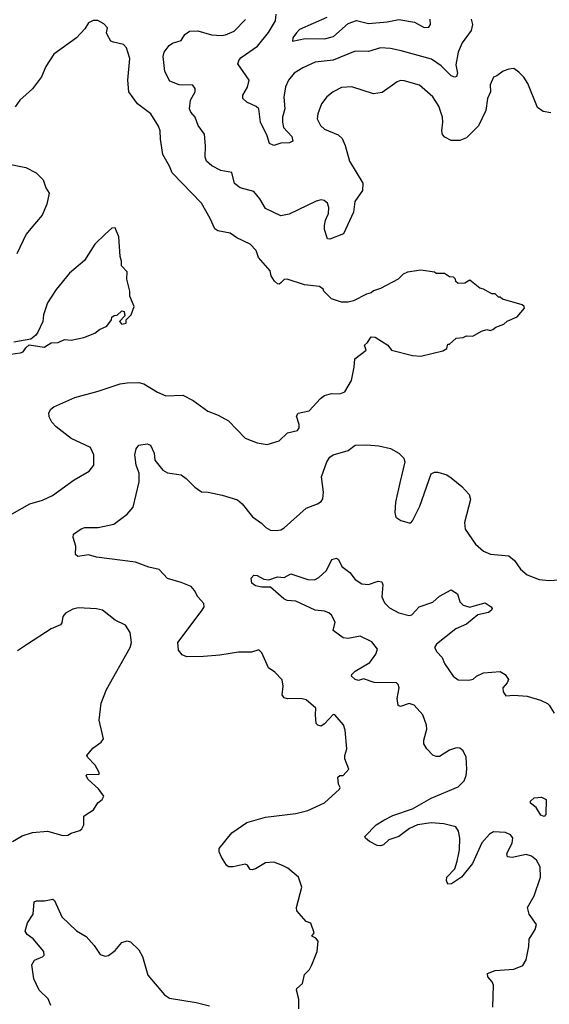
# Model space of a CAD drawing. Extents: x 2086813 to 2278017, y 548126 to 753336.
# Tile 201 of 256: x 2130660 to 2133795, y 647932 to 653762. Entities that reach past the tile are written whole.
import ezdxf

# ---------------------------------------------------------------- set-up
doc = ezdxf.new("R2010")
doc.units = 0

msp = doc.modelspace()

# ---------------------------------------------------------------- linework, layer by layer
at = {"layer": '0CON10XD'}
for points in [[(2130615, 650835.5), (2130718.8, 650895), (2130795, 650917.5), (2130853.8, 650945), (2130983, 651037), (2131071.1, 651088.9), (2131098, 651125), (2131099.2, 651185), (2131079.7, 651229.7), (2130965, 651281.4), (2130875, 651351.4), (2130849.1, 651379.1), (2130835, 651410), (2130832.9, 651435), (2130843.9, 651456.1), (2130861.1, 651468.9), (2130985.5, 651524.5), (2131125, 651561.8), (2131255, 651605.5), (2131295, 651612.7), (2131365, 651613.8), (2131395, 651606.9), (2131475, 651555.8), (2131525, 651535.7), (2131625, 651538), (2131687.3, 651507.3), (2131774.1, 651444.1), (2131835, 651420), (2131895, 651386.2), (2131995, 651284), (2132065, 651256), (2132125, 651246), (2132195, 651268.8), (2132245, 651316), (2132305, 651330), (2132313.8, 651345), (2132313.8, 651365), (2132297.5, 651415), (2132308.1, 651431.9), (2132373.4, 651446.6), (2132440.7, 651519.3), (2132465, 651536.7), (2132505, 651548.1), (2132555, 651546), (2132585, 651558.8), (2132623.3, 651625), (2132640, 651705), (2132643.3, 651755), (2132710, 651805), (2132700, 651835), (2132719.3, 651850.7), (2132740, 651885), (2132765, 651883.3), (2132840, 651835), (2132860, 651805), (2132985, 651773.3), (2133035, 651770), (2133165, 651801.2), (2133187.5, 651815), (2133195, 651840), (2133205, 651840), (2133243, 651877), (2133285, 651880), (2133305, 651890), (2133341.7, 651888.3), (2133393, 651917), (2133425, 651927.5), (2133445, 651922.5), (2133461.7, 651928.3), (2133478.3, 651941.7), (2133525, 651960), (2133545, 651977.5), (2133605, 652002.5), (2133647.5, 652055), (2133646.7, 652065), (2133635, 652073.3), (2133518.3, 652108.3), (2133505, 652120), (2133495, 652120), (2133475, 652140), (2133455, 652140), (2133405, 652167.5), (2133383, 652173), (2133325, 652220), (2133295, 652202.5), (2133255, 652200), (2133241.7, 652211.7), (2133240, 652225), (2133228.3, 652238.3), (2133205, 652240), (2133175, 652260), (2133125, 652260), (2133115, 652267.5), (2133035, 652280), (2132955, 652267.5), (2132930, 652255), (2132900, 652225), (2132795, 652170), (2132755, 652157.5), (2132740, 652145), (2132713, 652137), (2132635, 652096.7), (2132605, 652090), (2132565, 652090), (2132505, 652110), (2132460, 652155), (2132456.4, 652166.4), (2132435, 652182.5), (2132345, 652192.5), (2132243.6, 652226.4), (2132225, 652223.3), (2132205, 652203.8), (2132195, 652196.7), (2132185, 652198.8), (2132168.8, 652215), (2132147.5, 652245), (2132142.5, 652275), (2132073.3, 652355), (2132060, 652395), (2132025, 652433.3), (2131945, 652470), (2131905, 652498), (2131832.5, 652512.5), (2131815, 652523.3), (2131787.8, 652585), (2131735.6, 652675), (2131562, 652855), (2131547.1, 652895), (2131507.1, 652965), (2131492.9, 653055), (2131491.9, 653105), (2131482, 653132), (2131435.8, 653205), (2131357.5, 653265), (2131305.6, 653335), (2131298.9, 653405), (2131311.7, 653531.7), (2131291.2, 653595), (2131275, 653615.8), (2131215, 653628.8), (2131200, 653635), (2131176.7, 653675), (2131172.5, 653685), (2131180, 653715), (2131157.3, 653737.3), (2131123, 653757), (2131095, 653757.5), (2131066.4, 653743.6), (2131045, 653707.5), (2130995.9, 653654.1), (2130861.4, 653558.6), (2130813.5, 653485), (2130788.1, 653425), (2130735, 653352.9), (2130661.2, 653285), (2130633.1, 653246.9)], [(2133805, 653210.7), (2133759.1, 653219.1), (2133725, 653242), (2133668, 653385), (2133645, 653422.5), (2133615, 653452.5), (2133585, 653472.5), (2133555, 653470), (2133521.7, 653458.3), (2133485, 653430), (2133465, 653422.5), (2133445, 653376.7), (2133447.5, 653335), (2133430, 653295), (2133418.8, 653225), (2133375, 653133.3), (2133305, 653063.3), (2133265, 653046.2), (2133215, 653047.5), (2133177.5, 653067.5), (2133163, 653083), (2133158.5, 653105), (2133165.5, 653155), (2133162.7, 653185), (2133141.1, 653251.1), (2133105.5, 653305), (2133027.5, 653375), (2132935, 653400), (2132915, 653401.9), (2132895, 653394.4), (2132805, 653331.4), (2132755, 653324.3), (2132625, 653365.6), (2132565, 653360.6), (2132516.2, 653335), (2132478, 653305), (2132446, 653265), (2132424.2, 653205), (2132420, 653175), (2132441.2, 653135), (2132464.5, 653114.5), (2132545, 653080.8), (2132568, 653058), (2132587.4, 653017.4), (2132613.1, 652925), (2132691.9, 652795), (2132689.7, 652750.3), (2132644.4, 652685), (2132636.6, 652623.4), (2132575.9, 652494.1), (2132495, 652462.5), (2132482.5, 652465), (2132465, 652520), (2132464.3, 652544.3), (2132470, 652575), (2132487.5, 652615), (2132490.5, 652650.5), (2132482, 652675), (2132461.7, 652691.7), (2132445, 652696), (2132415, 652687.5), (2132255, 652610), (2132205, 652601.1), (2132114.1, 652644.1), (2132080.8, 652700.8), (2132045, 652745.5), (2131965, 652766.6), (2131931.7, 652791.7), (2131915, 652858), (2131850.3, 652870.3), (2131797.6, 652897.6), (2131765, 652925.6), (2131758, 652948), (2131760.5, 653015), (2131752.9, 653085), (2131715.6, 653135.6), (2131698.9, 653185), (2131672.5, 653215), (2131664.6, 653235), (2131670, 653285), (2131697.5, 653335), (2131698.8, 653355), (2131684, 653374), (2131603, 653377), (2131548.3, 653398.3), (2131518.9, 653455), (2131508.1, 653545), (2131515, 653570.6), (2131545, 653610), (2131565, 653623.1), (2131615, 653640), (2131636.9, 653675), (2131665, 653694.4), (2131714.3, 653695.7), (2131795, 653673.3), (2131855, 653669.4), (2131877.4, 653672.6), (2131930, 653695), (2131996.2, 653763.8)], [(2133332.9, 653765), (2133340.5, 653735), (2133331.9, 653698.1), (2133278.9, 653625), (2133255, 653570), (2133242.5, 653495), (2133251.6, 653445), (2133244.7, 653425.3), (2133235, 653422.5), (2133215, 653429.7), (2133155, 653489.1), (2133098.1, 653528.1), (2132917.4, 653577.4), (2132855, 653591.5), (2132795, 653596.4), (2132725.3, 653574.7), (2132645, 653575.5), (2132515, 653522.3), (2132409.4, 653510.6), (2132335, 653477.5), (2132284.3, 653445), (2132251.8, 653405), (2132233.1, 653365), (2132223.3, 653303.3), (2132229.1, 653235), (2132215.5, 653185), (2132214.5, 653155.5), (2132221.5, 653125), (2132270.5, 653070.5), (2132276, 653044), (2132257.1, 653032.9), (2132205, 653031.4), (2132165, 653017.3), (2132139.1, 653029.1), (2132124.1, 653075), (2132084.4, 653155), (2132075.3, 653235.3), (2132058.9, 653248.9), (2132003.8, 653275), (2131980, 653295), (2131980, 653315), (2132007.8, 653362.2), (2132017.3, 653405), (2131951.2, 653501.2), (2131959.2, 653525), (2131971.7, 653538.3), (2132066.9, 653605), (2132132.7, 653687.3), (2132174.7, 653755.3), (2132178.1, 653795)], [(2132477.3, 653775), (2132315.9, 653704.1), (2132297.5, 653685), (2132276.2, 653655), (2132274.4, 653634.4), (2132348.9, 653651.1), (2132465, 653648.8), (2132516.7, 653663.3), (2132605, 653739.3), (2132652.9, 653757.1), (2132725, 653739.7), (2132835, 653750.5), (2132905, 653764.6), (2132997.2, 653747.2), (2133055, 653716.2), (2133082.4, 653717.6), (2133090.8, 653735), (2133088.9, 653765)], [(2130596.4, 652906.4), (2130695, 652886.7), (2130757.5, 652855), (2130798.6, 652815), (2130815, 652767.5), (2130834, 652735), (2130819.3, 652670.7), (2130793.1, 652605), (2130725.8, 652525), (2130697.6, 652492.4), (2130641.8, 652375)], [(2130545, 651773.3), (2130665, 651790), (2130680, 651795), (2130695, 651820), (2130715, 651837.5), (2130805, 651823.8), (2130845, 651848.8), (2130888.3, 651851.7), (2130925, 651869.2), (2130965, 651863.8), (2131038.8, 651881.2), (2131103.6, 651906.4), (2131132.3, 651927.7), (2131175, 651946.7), (2131203.3, 651985), (2131205, 652000), (2131218.3, 652011.7), (2131237, 652013), (2131265, 652037.5), (2131277.5, 652035), (2131281.7, 652008.3), (2131250, 651975), (2131265, 651960), (2131290, 651965), (2131290, 651985), (2131320, 652015), (2131336.7, 652065), (2131312.5, 652125), (2131312.5, 652155), (2131293.8, 652225), (2131295, 652270), (2131262.5, 652305), (2131263, 652333), (2131255, 652360), (2131246.4, 652476.4), (2131225, 652530), (2131205, 652527.5), (2131165, 652492.5), (2131105, 652433.3), (2131042.7, 652337.3), (2130955, 652262), (2130875, 652163.8), (2130824.2, 652085), (2130800, 652015), (2130796.2, 651975), (2130767.7, 651912.3), (2130755.9, 651894.1), (2130725, 651870), (2130625, 651853.3)], [(2132311.2, 647905), (2132313, 647963), (2132297.5, 648015), (2132300, 648025), (2132333.8, 648055), (2132345, 648107.5), (2132375, 648137.5), (2132390, 648165), (2132420, 648245), (2132427.5, 648305), (2132412.5, 648322.5), (2132390, 648335), (2132402.5, 648355), (2132383, 648413), (2132355, 648422.5), (2132300, 648485), (2132298.8, 648505), (2132329.2, 648625), (2132310, 648685), (2132247.3, 648737.3), (2132215, 648753.3), (2132165, 648773.3), (2132115, 648770), (2132055, 648733.3), (2132035, 648727.5), (2132025, 648730), (2132007.5, 648755), (2131995, 648761.2), (2131923.6, 648746.4), (2131895, 648746.7), (2131883.3, 648755), (2131853.9, 648803.9), (2131840, 648835), (2131840, 648855), (2131915, 648947.5), (2132005, 649008.6), (2132115, 649040.6), (2132295, 649060.8), (2132365, 649079.2), (2132465, 649123.8), (2132552.5, 649205), (2132557.5, 649215), (2132547.5, 649235), (2132543, 649277), (2132555, 649286.7), (2132575, 649287.5), (2132607.5, 649325), (2132583.8, 649385), (2132583.8, 649405), (2132596.2, 649445), (2132586.7, 649555), (2132576.1, 649586.1), (2132525, 649646.7), (2132515, 649648.8), (2132465, 649592.5), (2132445, 649579.2), (2132425, 649584.2), (2132415, 649593.8), (2132410, 649645), (2132411.9, 649685), (2132355, 649734.4), (2132325, 649742.9), (2132245, 649740), (2132225, 649746.7), (2132214.2, 649765), (2132219.2, 649815), (2132213.6, 649853.6), (2132169.3, 649899.3), (2132132.5, 649925), (2132093.6, 650013.6), (2132075, 650030), (2132032.9, 650017.1), (2131955, 650016.5), (2131845, 649998.6), (2131748, 649992), (2131648.5, 649988.5), (2131621.1, 650001.1), (2131599.1, 650029.1), (2131595.7, 650075), (2131740.8, 650265), (2131752, 650285), (2131750, 650305), (2131713.3, 650345), (2131695, 650382.5), (2131675.5, 650405.5), (2131615, 650430.5), (2131535, 650453.3), (2131485.7, 650505.7), (2131425, 650520), (2131345, 650549.6), (2131115, 650579.5), (2131066.4, 650593.6), (2131003, 650583), (2130990, 650595), (2130992.5, 650645), (2130977, 650697), (2130977.5, 650715), (2131022.6, 650747.4), (2131045, 650755.6), (2131125, 650755.6), (2131216.7, 650775), (2131295, 650834.2), (2131332, 650875), (2131367.3, 651025), (2131366.9, 651076.9), (2131349.1, 651125), (2131340.8, 651185), (2131348.3, 651221.7), (2131365, 651242.5), (2131415, 651250), (2131433.6, 651243.6), (2131456, 651195), (2131460, 651155), (2131506.2, 651095), (2131535, 651078.8), (2131615, 651066.7), (2131645, 651046.2), (2131696, 650995), (2131735, 650965.8), (2131775, 650964.2), (2131857.4, 650947.4), (2131948.3, 650918.3), (2131976.2, 650896.2), (2132038.8, 650818.8), (2132091.7, 650781.7), (2132117.5, 650755), (2132145, 650740), (2132177.5, 650737.5), (2132205, 650741.1), (2132226.1, 650753.9), (2132355, 650870.6), (2132422.5, 650895), (2132445, 650910), (2132454.2, 650925.8), (2132458.9, 650965), (2132446, 651055), (2132478, 651145), (2132495, 651171.2), (2132515, 651186), (2132605, 651212), (2132645, 651243.8), (2132715, 651245.8), (2132785, 651238.8), (2132855, 651222.5), (2132903.3, 651195), (2132933.3, 651165), (2132940, 651145), (2132909.7, 651020.3), (2132883.8, 650905), (2132880, 650845), (2132887, 650817), (2132916.4, 650796.4), (2132965, 650782.5), (2132975, 650782.5), (2132986.1, 650793.9), (2133027.6, 650882.4), (2133096.4, 651073.6), (2133115, 651083.3), (2133135, 651083.3), (2133187.7, 651067.7), (2133215, 651050), (2133277.9, 650997.9), (2133320.3, 650950.3), (2133328.8, 650921.2), (2133292.2, 650785), (2133296.9, 650745), (2133357.2, 650657.2), (2133405, 650615.8), (2133447.6, 650597.6), (2133555, 650587.8), (2133589.8, 650559.8), (2133625, 650509.2), (2133663.8, 650475), (2133735, 650447.1), (2133795, 650440.6), (2133853.3, 650445)], [(2133461.2, 647915), (2133464, 648045), (2133457.5, 648065), (2133432, 648095), (2133430, 648115), (2133475, 648131.4), (2133585, 648138.8), (2133637.7, 648162.3), (2133658, 648195), (2133673.9, 648273.9), (2133675, 648317.5), (2133711.2, 648375), (2133720, 648405), (2133676.7, 648465), (2133666.5, 648505), (2133704.5, 648575), (2133743.1, 648685), (2133740.6, 648745), (2133718.6, 648785), (2133689.4, 648809.4), (2133658.9, 648818.9), (2133575, 648801.1), (2133546.7, 648805), (2133544.4, 648825), (2133576.1, 648885), (2133578.2, 648918.2), (2133565, 648935.7), (2133535, 648949.2), (2133465, 648953.1), (2133441.7, 648938.3), (2133395, 648888), (2133340, 648765), (2133275.6, 648685), (2133215.5, 648644.5), (2133195, 648643.8), (2133185.8, 648665), (2133187.5, 648685), (2133236.2, 648733.8), (2133250.4, 648779.6), (2133263.3, 648846.7), (2133264.7, 648915), (2133257.1, 648957.1), (2133242.2, 648982.2), (2133171.2, 649001.2), (2133095, 649005.8), (2133015, 648994.3), (2132968, 648972), (2132905, 648924.5), (2132845, 648906), (2132813, 648877), (2132795, 648870), (2132775, 648871.4), (2132730, 648895), (2132706.7, 648915), (2132703.3, 648925), (2132770, 648995), (2132815, 649021.5), (2132869.6, 649050.4), (2132985, 649089.6), (2133095, 649151.8), (2133255, 649220), (2133291.1, 649255), (2133303.1, 649286.9), (2133306.2, 649325), (2133302.1, 649395), (2133285, 649432.9), (2133265, 649447.8), (2133245, 649450.6), (2133205, 649436.7), (2133145, 649400), (2133125, 649399.2), (2133105, 649407.5), (2133070.3, 649445), (2133052.7, 649475), (2133052, 649495), (2133069.3, 649560.7), (2133068.5, 649585), (2133045.4, 649645), (2132995, 649702.7), (2132965, 649712.5), (2132915, 649695.8), (2132900.6, 649700.6), (2132893.4, 649743.4), (2132905.5, 649805.5), (2132900.8, 649825), (2132891.2, 649835), (2132757.8, 649837.8), (2132695, 649859.2), (2132665, 649848.9), (2132645, 649855.7), (2132624.2, 649875), (2132625.8, 649885), (2132645, 649904.3), (2132731.9, 649955), (2132767.1, 650005), (2132777.1, 650035), (2132745, 650079.2), (2132675, 650112.2), (2132605, 650098.1), (2132575, 650101.4), (2132516.2, 650145), (2132528, 650195), (2132506.2, 650236.2), (2132490.5, 650250.5), (2132465, 650260), (2132408.8, 650265), (2132295, 650319.2), (2132242.2, 650322.2), (2132222.5, 650332.5), (2132145, 650402.5), (2132092.3, 650402.3), (2132055, 650410), (2132033.3, 650425), (2132029.1, 650455), (2132045, 650473.1), (2132065, 650471.1), (2132105, 650448.8), (2132135, 650446), (2132185, 650462.5), (2132225, 650460), (2132265, 650480), (2132365, 650448), (2132405, 650446), (2132430.5, 650459.5), (2132475, 650500), (2132507.5, 650565), (2132535, 650573.3), (2132546.7, 650565), (2132567.5, 650525), (2132615, 650488.8), (2132645, 650448), (2132685, 650422), (2132725, 650417.5), (2132781.7, 650438.3), (2132802.7, 650432.7), (2132809.6, 650415), (2132804.4, 650345), (2132818.9, 650308.9), (2132848.6, 650278.6), (2132905, 650249.5), (2132965, 650234), (2132981.7, 650238.3), (2133024.3, 650285.7), (2133105, 650314), (2133145, 650349.2), (2133215, 650386), (2133252.3, 650362.3), (2133266.2, 650315), (2133285.7, 650295.7), (2133324.4, 650284.4), (2133350.5, 650290.5), (2133415, 650308.8), (2133450, 650285), (2133456.2, 650275), (2133453.8, 650265), (2133435, 650252.2), (2133372.1, 650237.9), (2133305, 650182.1), (2133241.9, 650155), (2133127.1, 650065), (2133114.6, 650045.4), (2133128.7, 650018.7), (2133161.2, 649985), (2133175, 649950), (2133226.2, 649875), (2133255, 649854), (2133319.5, 649850.5), (2133345, 649856.7), (2133363.8, 649875), (2133405, 649894.4), (2133505, 649903.5), (2133532.9, 649885), (2133554.3, 649855), (2133545.8, 649835), (2133520, 649805), (2133522.7, 649782.7), (2133537.5, 649757.5), (2133585, 649762.5), (2133665, 649756.4), (2133742.5, 649732.5), (2133785, 649712.9), (2133795, 649702.5), (2133822.9, 649655)], [(2130616.7, 648895), (2130675, 648930), (2130735, 648948.8), (2130825, 648956.2), (2130915, 648931.2), (2130945, 648933.3), (2130964.1, 648945.9), (2131015, 648960), (2131028.3, 648971.7), (2131039.2, 648995), (2131040, 649045), (2131052.5, 649055), (2131095.9, 649084.1), (2131122.5, 649125), (2131147.5, 649145), (2131157.5, 649165), (2131127, 649207), (2131065, 649262.5), (2131052.5, 649285), (2131058.3, 649291.7), (2131130, 649295), (2131130, 649305), (2131107, 649347), (2131060, 649395), (2131057.5, 649405), (2131092.3, 649447.7), (2131142.5, 649485), (2131156.4, 649503.6), (2131130.8, 649615), (2131141.4, 649715), (2131172.9, 649795), (2131313.8, 650045), (2131321.2, 650075), (2131313.9, 650133.9), (2131285, 650177.5), (2131225, 650207.5), (2131150, 650265), (2131115, 650273.3), (2131005, 650278.8), (2130975, 650271.2), (2130931.7, 650248.3), (2130915, 650227.5), (2130908.3, 650191.7), (2130900.3, 650179.7), (2130845, 650156), (2130705, 650063.8), (2130647.5, 650025)], [(2133765, 649043.9), (2133745, 649051.8), (2133717.3, 649097.3), (2133683, 649123), (2133684.2, 649135), (2133705, 649154.2), (2133748.9, 649158.9), (2133777.5, 649145), (2133774.4, 649055), (2133765, 649043.9)], [(2130844.3, 647925), (2130827.5, 647965), (2130774.6, 648014.6), (2130742.4, 648082.4), (2130732, 648165), (2130747.9, 648192.1), (2130775, 648204.2), (2130795, 648212), (2130805, 648223.3), (2130802, 648245), (2130739.5, 648319.5), (2130704.2, 648345), (2130691.1, 648365), (2130705, 648414), (2130738.5, 648465), (2130745, 648538.8), (2130760, 648545), (2130805.5, 648544.5), (2130855, 648554), (2130865, 648546.2), (2130909.3, 648449.3), (2130995, 648367.5), (2131053.1, 648333.1), (2131100, 648280), (2131136.4, 648226.4), (2131165, 648216.9), (2131185, 648220.6), (2131225, 648250), (2131265, 648297.5), (2131295, 648306.7), (2131315, 648301.1), (2131365.6, 648255), (2131386, 648215), (2131418.8, 648105), (2131517.4, 647987.4), (2131547.4, 647967.4), (2131705, 647941.9), (2131783.2, 647923.2)]]:
    msp.add_lwpolyline(points, dxfattribs=at)

doc.saveas('drawing.dxf')
